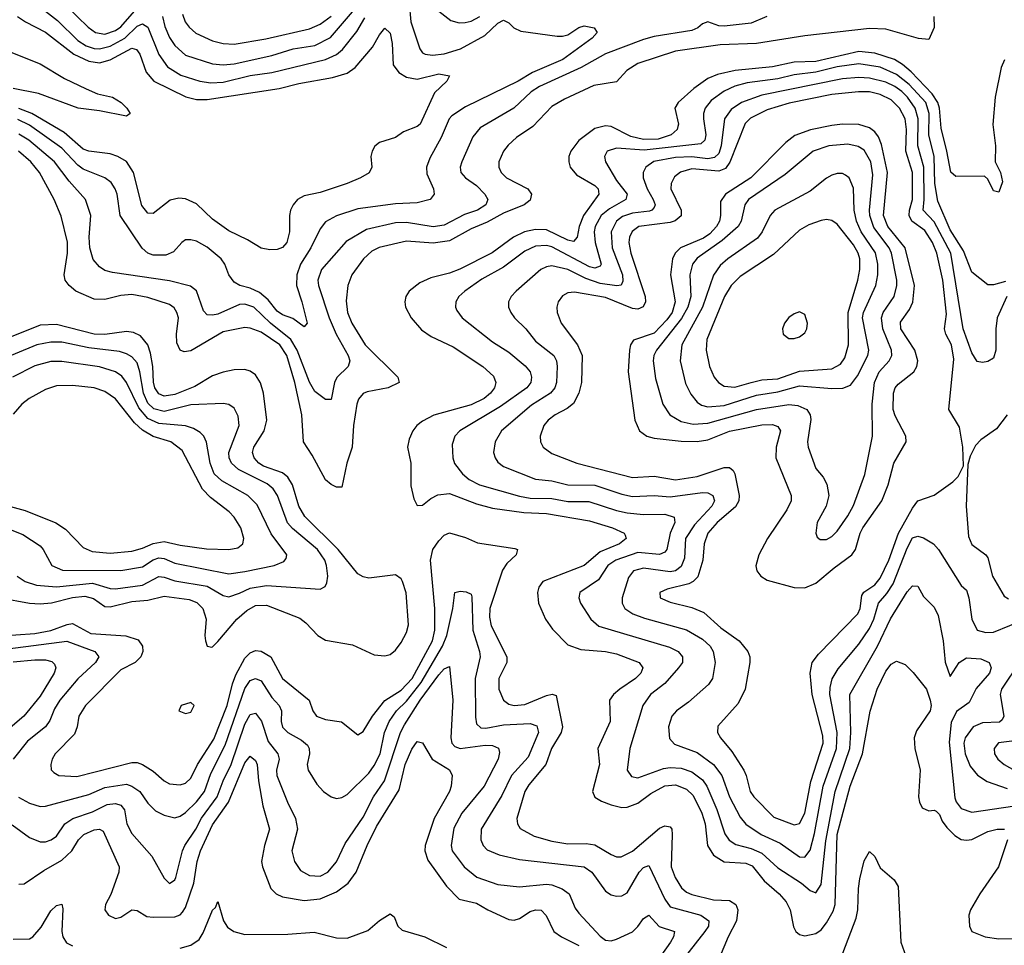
# Model space of a CAD drawing. Header units: inches. Extents: x 1308407 to 1441228, y 959628 to 1036311.
# Tile 160 of 256: x 1321034 to 1324691, y 1014499 to 1017938. Entities that reach past the tile are written whole.
import ezdxf

# ---------------------------------------------------------------- set-up
doc = ezdxf.new("R2010")
doc.units = ezdxf.units.IN
doc.header["$MEASUREMENT"] = 0
doc.layers.add('B3021', color=7, linetype='Continuous')

msp = doc.modelspace()

# ---------------------------------------------------------------- linework, layer by layer
at = {"layer": 'B3021', "color": 5}
for points, elevation in [([(1322474.1, 1018070), (1322486.9, 1017930), (1322519.8, 1017830), (1322530, 1017815.2), (1322539.5, 1017810), (1322566.8, 1017806.8), (1322610, 1017810.9), (1322670.6, 1017830), (1322760.8, 1017879.2), (1322810, 1017925.3), (1322830, 1017936.6), (1322850, 1017926), (1322868.5, 1017908.5), (1322895.1, 1017895.1), (1323030, 1017877.4), (1323050, 1017876.8), (1323070, 1017882.5), (1323110, 1017909.2), (1323130, 1017915.1), (1323167.7, 1017907.7), (1323178.3, 1017890), (1323160.2, 1017870), (1323051.4, 1017790), (1322938.2, 1017741.8), (1322884.8, 1017710), (1322690, 1017614.2), (1322639, 1017581), (1322629.1, 1017570), (1322599.6, 1017500.4), (1322556.5, 1017423.5), (1322544.3, 1017390), (1322545.7, 1017365.7), (1322570.9, 1017310), (1322573.7, 1017290), (1322558.7, 1017270), (1322510, 1017257.2), (1322430, 1017253.8), (1322290, 1017235.4), (1322210, 1017208.9), (1322170, 1017187), (1322150, 1017161.2), (1322114.5, 1017090), (1322076.3, 1017030), (1322063.3, 1016990), (1322061.3, 1016950), (1322081.9, 1016890), (1322101.1, 1016810), (1322090, 1016796.9), (1322048, 1016828), (1322010, 1016842), (1321990, 1016855.7), (1321957, 1016897), (1321924.8, 1016924.8), (1321890, 1016941.1), (1321851.5, 1016950), (1321830, 1016962.8), (1321810.4, 1016990.4), (1321796.2, 1017030), (1321782.5, 1017050), (1321730, 1017092.6), (1321690, 1017114.6), (1321670, 1017120.3), (1321650, 1017119.7), (1321635.8, 1017110), (1321604.8, 1017075.2), (1321576.8, 1017063.2), (1321530, 1017063.4), (1321510, 1017070.4), (1321488.9, 1017088.9), (1321406.4, 1017210), (1321395.5, 1017290), (1321388.6, 1017310), (1321373.2, 1017333.2), (1321350, 1017350.9), (1321270, 1017383.1), (1321250, 1017398.2), (1321190, 1017461), (1321070, 1017545.9), (1321026.9, 1017566.9)], 2740), ([(1321107.2, 1017987.2), (1321174.8, 1017934.8), (1321250, 1017861.1), (1321280.8, 1017840.8), (1321310, 1017831.1), (1321330, 1017829.8), (1321370, 1017839.7), (1321424.5, 1017870), (1321470, 1017914.5), (1321490, 1017922.4), (1321510.3, 1017910.3), (1321550, 1017808.6), (1321582.5, 1017762.5), (1321632, 1017732), (1321703.1, 1017710), (1321743.8, 1017703.8), (1321790, 1017705.8), (1321890, 1017731), (1321970, 1017742.4), (1322170, 1017790.8), (1322210, 1017809.3), (1322232.2, 1017827.8), (1322285.7, 1017894.3), (1322315.3, 1017944.7)], 2740), ([(1321206.9, 1017990), (1321288.1, 1017910), (1321315.9, 1017890), (1321350, 1017884.6), (1321390, 1017897.9), (1321410, 1017912), (1321494.6, 1018010)], 2760), ([(1321025.4, 1017950), (1321055.1, 1017930), (1321130, 1017892.1), (1321234.9, 1017810), (1321290, 1017784.5), (1321330, 1017778.2), (1321370, 1017789.5), (1321450, 1017832), (1321467.7, 1017827.7), (1321479.9, 1017810), (1321503.6, 1017743.6), (1321531.9, 1017710), (1321651.2, 1017651.2), (1321690, 1017641.3), (1321730, 1017641.9), (1321997.1, 1017682.9), (1322070, 1017701.6), (1322196, 1017724), (1322250, 1017740.1), (1322279.7, 1017760.3), (1322343.5, 1017836.5), (1322370, 1017882), (1322390, 1017906.7), (1322410, 1017887.7), (1322416.6, 1017850), (1322420.5, 1017770), (1322441.6, 1017741.6), (1322470, 1017725), (1322510, 1017716.6), (1322590, 1017736.6), (1322630.4, 1017730), (1322620.3, 1017710), (1322573.8, 1017666.2), (1322520.7, 1017550), (1322510, 1017540.7), (1322458.7, 1017521.3), (1322430, 1017500.4), (1322370, 1017482.4), (1322352.3, 1017467.7), (1322342.3, 1017450), (1322338.5, 1017430), (1322341.7, 1017390), (1322331.1, 1017368.9), (1322299.1, 1017350), (1322250.6, 1017330), (1322150, 1017296.5), (1322090, 1017283.4), (1322066, 1017270), (1322049.2, 1017250), (1322039.7, 1017230), (1322035.6, 1017210), (1322035.7, 1017150), (1322026.5, 1017110), (1322010, 1017091.9), (1321990, 1017084.1), (1321962.7, 1017082.7), (1321930, 1017089.1), (1321880, 1017120), (1321810, 1017153.7), (1321750, 1017196.5), (1321690, 1017254.5), (1321650, 1017272.6), (1321624.4, 1017275.6), (1321592.5, 1017267.5), (1321530, 1017218), (1321510, 1017219.8), (1321487.3, 1017247.3), (1321456, 1017370), (1321430, 1017411.3), (1321398.8, 1017430), (1321370, 1017439.9), (1321290, 1017449.6), (1321270, 1017457.4), (1321198.7, 1017518.7), (1321078.5, 1017590), (1321030, 1017607.6)], 2720), ([(1324428.9, 1017950), (1324430.2, 1017909.8), (1324410, 1017865.2), (1324371.4, 1017868.6), (1324250, 1017903), (1324190, 1017905.6), (1323950, 1017877.8), (1323770, 1017850), (1323634.8, 1017845.2), (1323470, 1017821.1), (1323330, 1017775.5), (1323288.8, 1017750), (1323250, 1017706.9), (1323166.6, 1017693.4), (1323056.7, 1017643.3), (1323010, 1017615.7), (1322939, 1017541), (1322879.5, 1017500.5), (1322848.1, 1017471.9), (1322830, 1017449.7), (1322812.9, 1017410), (1322813, 1017390), (1322822.3, 1017370), (1322842, 1017350), (1322921.5, 1017310), (1322935.1, 1017290), (1322930, 1017267.2), (1322907.6, 1017250), (1322830, 1017218.7), (1322770, 1017186.2), (1322710, 1017161.2), (1322630, 1017116.4), (1322570, 1017108), (1322470, 1017114.7), (1322368.3, 1017091.7), (1322342.1, 1017077.9), (1322310.8, 1017050), (1322267.8, 1016990), (1322252.3, 1016950), (1322246.5, 1016893.5), (1322251.8, 1016850), (1322267.2, 1016810), (1322317.2, 1016730), (1322438.5, 1016610), (1322443.1, 1016590), (1322401.7, 1016570), (1322324.1, 1016555.9), (1322310, 1016549.1), (1322292.1, 1016527.9), (1322285.4, 1016510), (1322273.9, 1016430), (1322268.8, 1016350), (1322249, 1016290), (1322230, 1016200.9), (1322210, 1016201.3), (1322190, 1016211), (1322170, 1016228.7), (1322120.3, 1016320.3), (1322088, 1016370), (1322081.5, 1016470), (1322055.2, 1016590), (1322026, 1016690), (1322000.3, 1016730), (1321930, 1016777), (1321890, 1016792), (1321870, 1016793.9), (1321790, 1016778), (1321670, 1016707.1), (1321644.3, 1016704.3), (1321629.6, 1016709.6), (1321617.6, 1016737.6), (1321616.2, 1016770), (1321623, 1016830), (1321618, 1016850), (1321607, 1016867), (1321590, 1016879.9), (1321510, 1016906.1), (1321450, 1016916.5), (1321410, 1016913.9), (1321350, 1016899), (1321310, 1016899.9), (1321242, 1016930), (1321217, 1016950), (1321203.2, 1016970), (1321199.2, 1016990), (1321210.9, 1017070), (1321211.2, 1017111.2), (1321188, 1017208), (1321161.6, 1017270), (1321107.8, 1017370), (1321074.7, 1017410), (1321029.3, 1017450)], 2780), ([(1323808, 1017950), (1323750, 1017925.9), (1323650, 1017914), (1323630, 1017915), (1323590, 1017929.9), (1323570, 1017922.9), (1323552.6, 1017907.4), (1323530, 1017897.7), (1323390, 1017875.4), (1323350, 1017864.7), (1323210, 1017811), (1323119.3, 1017760.7), (1322964.8, 1017690), (1322933.9, 1017670), (1322869.3, 1017610), (1322743.7, 1017536.3), (1322717.3, 1017502.7), (1322676.3, 1017410), (1322670.1, 1017390), (1322672.6, 1017370), (1322689.2, 1017350), (1322730, 1017322), (1322761.6, 1017290), (1322772.4, 1017270), (1322765, 1017250), (1322733.7, 1017230), (1322685.6, 1017214.4), (1322610, 1017174.2), (1322570, 1017169), (1322470, 1017184.5), (1322430, 1017183.1), (1322321.5, 1017158.5), (1322246.1, 1017113.9), (1322154.2, 1017010), (1322141.6, 1016970), (1322143.8, 1016950), (1322182.9, 1016830), (1322209.2, 1016769.2), (1322254.2, 1016690), (1322260.5, 1016670), (1322254, 1016650), (1322211.3, 1016608.7), (1322203.2, 1016590), (1322190, 1016526.6), (1322170, 1016526.3), (1322130, 1016557.1), (1322110, 1016591.7), (1322064.1, 1016710), (1322040.8, 1016750), (1321965.3, 1016810), (1321903.2, 1016870), (1321870, 1016881.2), (1321850, 1016879.9), (1321770, 1016843.8), (1321750, 1016839.6), (1321730, 1016841.6), (1321716.1, 1016856.1), (1321690.4, 1016930.4), (1321668.2, 1016948.2), (1321590, 1016967.8), (1321378.6, 1016998.6), (1321350, 1017006.8), (1321330, 1017019.3), (1321307.2, 1017047.2), (1321294.3, 1017090), (1321291.5, 1017130), (1321298, 1017210), (1321277.8, 1017270), (1321217.7, 1017337.7), (1321162.8, 1017410), (1321067.7, 1017490), (1321030, 1017513.4)], 2760), ([(1321564.7, 1017950), (1321572.5, 1017912.5), (1321590, 1017872.4), (1321610, 1017842.2), (1321650, 1017807), (1321750, 1017774.6), (1321790, 1017770.4), (1321830, 1017774.5), (1321970, 1017805.5), (1322050, 1017829.4), (1322130, 1017842.8), (1322187.7, 1017872.3), (1322270, 1017967.5)], 2760), ([(1321639, 1017959), (1321648.6, 1017930), (1321663.5, 1017910), (1321688.3, 1017888.3), (1321750, 1017859.9), (1321790, 1017849.7), (1321830, 1017846.8), (1321947.5, 1017867.5), (1322110, 1017904.3), (1322150, 1017921.5), (1322190, 1017951.6)], 2780), ([(1322590, 1017969.3), (1322634.8, 1017934.8), (1322666.4, 1017926.4), (1322688.2, 1017928.2), (1322710, 1017932.2), (1322742.1, 1017950)], 2760), ([(1320970, 1017830.4), (1321110, 1017774.6), (1321199.7, 1017719.7), (1321280.8, 1017680.8), (1321322.9, 1017662.9), (1321378.9, 1017650), (1321411.1, 1017630), (1321431.8, 1017610), (1321443.7, 1017590), (1321430, 1017579.7), (1321330, 1017599.9), (1321250.7, 1017609.3), (1321103.5, 1017663.5), (1321010, 1017681.9)], 2680), ([(1324691.5, 1017788.5), (1324679, 1017761), (1324656.9, 1017650), (1324648.2, 1017548.2), (1324657.7, 1017470), (1324656.9, 1017410), (1324676, 1017370), (1324684.1, 1017335.9), (1324670, 1017297), (1324650, 1017302.7), (1324630, 1017345.1), (1324617.3, 1017357.3), (1324510, 1017355.8), (1324491.4, 1017371.4), (1324477.7, 1017450), (1324455.5, 1017535.5), (1324449.6, 1017610), (1324443.9, 1017630), (1324422.9, 1017662.9), (1324344.2, 1017744.2), (1324312.3, 1017772.3), (1324282.9, 1017790), (1324210, 1017814.4), (1324150, 1017819.9), (1323990, 1017783.3), (1323910, 1017780.8), (1323830, 1017762.5), (1323691.5, 1017750), (1323625.3, 1017734.7), (1323590, 1017719.5), (1323537.8, 1017682.2), (1323479.1, 1017630), (1323467.5, 1017610), (1323480.1, 1017550), (1323478.4, 1017541.6), (1323475.7, 1017530), (1323453.1, 1017510), (1323405.6, 1017494.4), (1323350, 1017492.5), (1323304.1, 1017504.1), (1323230, 1017540.9), (1323210, 1017544.3), (1323170, 1017533.7), (1323110, 1017488.8), (1323080.6, 1017450), (1323073.8, 1017430), (1323072.9, 1017410), (1323078.7, 1017390), (1323102.3, 1017362.3), (1323170, 1017321.9), (1323182.2, 1017310), (1323185.2, 1017290), (1323127.9, 1017210), (1323112.1, 1017170), (1323104.2, 1017130), (1323090, 1017113.6), (1323070, 1017118.4), (1322990, 1017157), (1322950, 1017158.6), (1322908.6, 1017150), (1322867.3, 1017130), (1322788.1, 1017071.9), (1322668.3, 1017011.7), (1322630, 1016995.9), (1322561.3, 1016978.7), (1322520.1, 1016959.9), (1322480.6, 1016930), (1322467.8, 1016910), (1322464.2, 1016890), (1322467.2, 1016870), (1322487.8, 1016830), (1322526, 1016786), (1322561.4, 1016761.4), (1322643.1, 1016723.1), (1322754, 1016650), (1322793.9, 1016613.9), (1322802.6, 1016590), (1322797, 1016570), (1322782.5, 1016550), (1322758.6, 1016530), (1322710, 1016506.4), (1322571.8, 1016468.2), (1322530, 1016446.5), (1322509.3, 1016430), (1322493.9, 1016410), (1322480, 1016380), (1322474.4, 1016350), (1322486.8, 1016290), (1322486.1, 1016206.1), (1322498.2, 1016158.2), (1322510, 1016133.4), (1322530, 1016133.7), (1322560.6, 1016159.4), (1322587.1, 1016172.9), (1322630, 1016177.4), (1322730, 1016139.4), (1322790, 1016122.7), (1322906.6, 1016106.6), (1322990, 1016103.2), (1323150, 1016076.3), (1323235.2, 1016050), (1323279.1, 1016030), (1323282.2, 1016022.2), (1323285.6, 1016010), (1323261.4, 1015990), (1323190, 1015961.2), (1323130.5, 1015909.5), (1322977.1, 1015850), (1322961.3, 1015830), (1322956.6, 1015810), (1322960.7, 1015770), (1322986.9, 1015710), (1323012.9, 1015672.9), (1323070, 1015615.5), (1323117.9, 1015597.9), (1323210, 1015590.1), (1323250, 1015581.2), (1323334.9, 1015550), (1323348.5, 1015530), (1323340.1, 1015510), (1323321.1, 1015490), (1323262.6, 1015450), (1323239.2, 1015430), (1323224.1, 1015410), (1323226.4, 1015330), (1323181.2, 1015230), (1323187.3, 1015170), (1323160.9, 1015070), (1323169.6, 1015049.6), (1323194.2, 1015034.2), (1323230, 1015020.8), (1323270, 1015011), (1323290, 1015011.5), (1323330, 1015027.1), (1323377.9, 1015062.1), (1323430, 1015090.7), (1323470, 1015094.8), (1323510, 1015078.5), (1323535.1, 1015055.1), (1323567.3, 1014990), (1323579.5, 1014950), (1323587.9, 1014870), (1323610, 1014833.8), (1323650, 1014809.3), (1323730, 1014804), (1323753.6, 1014793.6), (1323798.7, 1014738.7), (1323853.9, 1014690), (1323880.3, 1014660.3), (1323894.9, 1014630), (1323907.5, 1014567.5), (1323916.2, 1014550), (1323930, 1014539), (1323950, 1014534.2), (1323990, 1014542.3), (1324010, 1014556.1), (1324030, 1014582), (1324054.8, 1014625.2), (1324062.5, 1014650), (1324070.2, 1014910), (1324117.9, 1015090), (1324163.8, 1015210), (1324191.8, 1015368.2), (1324218.2, 1015450), (1324250, 1015517.2), (1324270, 1015543.6), (1324290, 1015554.9), (1324322.7, 1015542.7), (1324352.3, 1015512.3), (1324402.2, 1015450), (1324415.8, 1015410), (1324418.7, 1015390), (1324415.2, 1015370), (1324363.9, 1015296.1), (1324355.8, 1015270), (1324358.5, 1015230), (1324378, 1015150), (1324372, 1015050), (1324375.4, 1015030), (1324386, 1015010), (1324410, 1014998.4), (1324430, 1015000.7), (1324437.2, 1014997.2), (1324450, 1014985.3), (1324459.4, 1014959.4), (1324476.6, 1014936.6), (1324506.4, 1014906.4), (1324530, 1014892.1), (1324550, 1014888.8), (1324570, 1014891.9), (1324630, 1014921.1), (1324663.7, 1014930), (1324690.8, 1014930.7)], 2820), ([(1324694.5, 1016965.5), (1324650, 1016953), (1324630, 1016952.7), (1324570, 1017000.5), (1324539.6, 1017079.6), (1324490, 1017157.7), (1324443.4, 1017263.4), (1324432.3, 1017330), (1324430.2, 1017430), (1324410.2, 1017510), (1324411.8, 1017590), (1324398.8, 1017630), (1324337.2, 1017697.2), (1324290, 1017734), (1324230, 1017761.2), (1324150, 1017774.6), (1324070, 1017762.7), (1323990, 1017743.7), (1323910, 1017733.2), (1323850, 1017718.2), (1323735.9, 1017704.1), (1323690, 1017691.3), (1323650, 1017672.6), (1323602.3, 1017637.7), (1323579.4, 1017610), (1323573, 1017590), (1323572.8, 1017570), (1323581.8, 1017510), (1323578.7, 1017490), (1323562.9, 1017477.1), (1323353.6, 1017453.6), (1323250, 1017460.7), (1323216, 1017450), (1323205.6, 1017430), (1323209.3, 1017410), (1323250, 1017340.1), (1323289.5, 1017290), (1323285.3, 1017270), (1323224.5, 1017235.5), (1323193.9, 1017210), (1323171, 1017170), (1323167.8, 1017150), (1323170.6, 1017110), (1323192.8, 1017030), (1323190, 1017022.7), (1323170, 1017014.4), (1323150, 1017019.8), (1323010, 1017094), (1322990, 1017099.5), (1322950, 1017096.1), (1322910, 1017078.5), (1322830, 1017018), (1322750, 1016974.5), (1322687.2, 1016930), (1322665.2, 1016910), (1322654, 1016890), (1322652.9, 1016870), (1322657.6, 1016857.6), (1322677.2, 1016830), (1322790, 1016740.8), (1322850, 1016702.6), (1322911.4, 1016651.4), (1322929.5, 1016630), (1322935, 1016610), (1322932.2, 1016590), (1322916.8, 1016570), (1322819.5, 1016500.5), (1322668.1, 1016410), (1322649.3, 1016390), (1322640.5, 1016359.5), (1322642.7, 1016310), (1322648.5, 1016288.5), (1322678, 1016250), (1322702.9, 1016230), (1322742, 1016210), (1322890, 1016167.2), (1322930, 1016160.5), (1323010, 1016158.7), (1323070, 1016147.2), (1323147.3, 1016147.3), (1323250, 1016113.9), (1323290, 1016105.4), (1323350, 1016098.9), (1323430, 1016100.5), (1323464.7, 1016090), (1323466.4, 1016070), (1323449.4, 1016030.6), (1323436.6, 1015970), (1323430, 1015959.1), (1323410, 1015950.8), (1323330, 1015958), (1323247.2, 1015930), (1323218.7, 1015910), (1323182.9, 1015857.1), (1323114.2, 1015810), (1323110.2, 1015790), (1323116.5, 1015770), (1323154.8, 1015710), (1323184.3, 1015684.3), (1323446.9, 1015606.9), (1323478.9, 1015590), (1323495.3, 1015570), (1323495.5, 1015550), (1323480.2, 1015530), (1323430, 1015471.9), (1323376.6, 1015430), (1323347.5, 1015390), (1323299.5, 1015230), (1323290.1, 1015150), (1323305.7, 1015125.7), (1323330, 1015120.4), (1323424.8, 1015155.2), (1323450, 1015159.9), (1323490, 1015157.4), (1323530, 1015143.8), (1323570, 1015112.9), (1323585.4, 1015090), (1323623.3, 1015003.3), (1323652.5, 1014912.5), (1323668.7, 1014888.7), (1323693.4, 1014873.4), (1323750, 1014858.8), (1323790, 1014840.8), (1323850, 1014786.8), (1323937.6, 1014730), (1323970, 1014701.8), (1323990, 1014693.4), (1324010, 1014724.9), (1324027.3, 1014887.3), (1324062.5, 1015070), (1324116.7, 1015230), (1324120.6, 1015290), (1324116.3, 1015430), (1324219.3, 1015610), (1324268.1, 1015711.9), (1324330, 1015811.8), (1324350, 1015834.2), (1324370, 1015833.4), (1324390, 1015795.3), (1324430, 1015754.9), (1324444.7, 1015724.7), (1324463.3, 1015630), (1324470.6, 1015550.6), (1324490, 1015497.6), (1324522.7, 1015550), (1324550, 1015566.7), (1324602.9, 1015562.9), (1324634.6, 1015550), (1324642.2, 1015530), (1324635.3, 1015510), (1324586.5, 1015453.5), (1324559.5, 1015400.5), (1324512.7, 1015367.3), (1324493.6, 1015326.4), (1324486.2, 1015253.8), (1324507.2, 1015047.2), (1324511.9, 1015031.9), (1324530, 1015006.7), (1324570, 1014992.9), (1324730, 1015016.7)], 2840), ([(1324699.4, 1016910), (1324663.8, 1016830), (1324658.6, 1016790), (1324658.6, 1016710), (1324650, 1016680.7), (1324630, 1016667.6), (1324610, 1016664.2), (1324590, 1016667.8), (1324570, 1016700.5), (1324538.3, 1016790), (1324492.1, 1017070), (1324430, 1017187.1), (1324389.4, 1017230), (1324393.1, 1017270), (1324392, 1017390), (1324369.7, 1017470), (1324370.4, 1017570), (1324358.9, 1017610), (1324330.7, 1017650), (1324310, 1017671), (1324283.5, 1017690), (1324250, 1017705.6), (1324190, 1017721.3), (1324150, 1017723.2), (1324090, 1017718.3), (1323790, 1017657.3), (1323715, 1017630), (1323675.8, 1017604.2), (1323651.3, 1017570), (1323639.3, 1017470), (1323630, 1017441.1), (1323614.5, 1017425.5), (1323590, 1017421.6), (1323530, 1017428.8), (1323470, 1017426.7), (1323388.9, 1017411.1), (1323358.8, 1017390), (1323349.1, 1017370), (1323349.6, 1017350), (1323364.1, 1017310), (1323386.6, 1017270), (1323393.9, 1017250), (1323390, 1017240.4), (1323381.8, 1017230), (1323372.7, 1017227.3), (1323310, 1017219.5), (1323272.8, 1017207.2), (1323250.5, 1017189.5), (1323230.4, 1017150), (1323234.3, 1017090), (1323272.4, 1016990), (1323273.7, 1016966.3), (1323268.1, 1016951.9), (1323251.2, 1016948.8), (1323190, 1016957.3), (1323136.2, 1016976.2), (1323070, 1017009.3), (1323010, 1017023), (1322990, 1017019.9), (1322969.3, 1017010), (1322877.5, 1016930), (1322859.2, 1016910), (1322849.2, 1016890), (1322849.2, 1016870), (1322857.5, 1016850), (1322872, 1016830), (1322913.9, 1016790), (1322950, 1016743), (1323017, 1016690), (1323026.9, 1016670), (1323030.1, 1016650), (1323027.8, 1016590), (1323020.8, 1016570), (1323005, 1016550), (1322934.8, 1016505.2), (1322823, 1016410), (1322799.3, 1016370), (1322793.5, 1016330), (1322799.3, 1016310), (1322810, 1016294), (1322830, 1016278.4), (1322950, 1016231), (1323010, 1016224.3), (1323070, 1016209.4), (1323170, 1016208.2), (1323270, 1016174.7), (1323310, 1016166.3), (1323390, 1016170.1), (1323450, 1016165.1), (1323570, 1016181.8), (1323590, 1016179.5), (1323608, 1016170), (1323614.4, 1016150), (1323604.5, 1016130), (1323539.4, 1016060.6), (1323506.8, 1016010), (1323502.6, 1015937.4), (1323490, 1015906.6), (1323470, 1015890.3), (1323450, 1015886), (1323350, 1015899.5), (1323313.6, 1015890), (1323294.3, 1015865.7), (1323270.8, 1015790), (1323270.9, 1015770), (1323281.8, 1015750), (1323310.8, 1015730.8), (1323354.5, 1015714.5), (1323510, 1015671), (1323570, 1015636.6), (1323597.9, 1015610), (1323609.6, 1015590), (1323616.6, 1015550), (1323606.8, 1015490), (1323591.7, 1015468.2), (1323517.5, 1015402.5), (1323472.9, 1015370), (1323456.1, 1015350), (1323442.8, 1015310), (1323447.2, 1015267.2), (1323465.8, 1015245.8), (1323550, 1015214.9), (1323610.9, 1015170.9), (1323641.1, 1015130), (1323670.4, 1015050), (1323710, 1014975), (1323730, 1014948.4), (1323787.4, 1014910), (1323858.1, 1014878.1), (1323930, 1014827.9), (1323950, 1014826.4), (1323970, 1014852.4), (1323986.1, 1014913.9), (1324017.5, 1015090), (1324067.3, 1015230), (1324069.2, 1015289.2), (1324042.9, 1015430), (1324043.3, 1015456.7), (1324050.9, 1015489.1), (1324074, 1015526), (1324150, 1015617.4), (1324190, 1015675.8), (1324206.5, 1015710), (1324223, 1015770), (1324254.4, 1015805.6), (1324277.7, 1015842.3), (1324330, 1015974.2), (1324350, 1016012.7), (1324370, 1016018.9), (1324390, 1016012.3), (1324428.1, 1015990), (1324445.8, 1015970), (1324530, 1015835.8), (1324550, 1015818), (1324558.4, 1015790), (1324570.3, 1015710), (1324589.5, 1015669.5), (1324621.4, 1015661.4), (1324650, 1015661.9), (1324772.2, 1015712.2)], 2860), ([(1320962.6, 1015790), (1321069.8, 1015769.8), (1321110, 1015767.4), (1321151.5, 1015771.5), (1321230, 1015791.3), (1321276.1, 1015796.1), (1321307.6, 1015787.6), (1321350, 1015758.2), (1321370, 1015756.3), (1321450, 1015776), (1321510, 1015780.7), (1321570, 1015796.3), (1321663.2, 1015783.2), (1321692.1, 1015772.1), (1321713.9, 1015750), (1321726.7, 1015710), (1321721.1, 1015650), (1321723.6, 1015630), (1321730, 1015610.7), (1321747, 1015607), (1321750, 1015607.2), (1321770, 1015627.1), (1321840.4, 1015710), (1321877.5, 1015742.5), (1321910, 1015761.9), (1321950, 1015762.9), (1322073.7, 1015713.7), (1322096.8, 1015696.8), (1322141.6, 1015650), (1322170, 1015633), (1322270, 1015615.1), (1322350, 1015578.5), (1322390, 1015574), (1322410, 1015579), (1322430, 1015594.8), (1322450, 1015624.2), (1322470, 1015661), (1322478, 1015690), (1322469, 1015809), (1322455.9, 1015850), (1322450, 1015861), (1322430, 1015875.3), (1322330, 1015862.8), (1322310, 1015867.4), (1322290, 1015878.9), (1322216.6, 1015970), (1322092.2, 1016092.2), (1322070.8, 1016130), (1322047.5, 1016210), (1322030, 1016238.2), (1322010, 1016254.4), (1321939.1, 1016279.1), (1321921.8, 1016290), (1321904, 1016310), (1321898.4, 1016330), (1321903.2, 1016350), (1321942.1, 1016410), (1321951.8, 1016450), (1321939.5, 1016550), (1321928.4, 1016588.4), (1321910, 1016618.4), (1321890, 1016632.5), (1321870, 1016637.9), (1321830, 1016637), (1321790, 1016629), (1321750, 1016614.6), (1321684.3, 1016575.7), (1321610, 1016545.8), (1321570, 1016538.7), (1321550, 1016547.8), (1321535.9, 1016570), (1321530.7, 1016590.7), (1321528.8, 1016650), (1321519, 1016699), (1321509.1, 1016730), (1321483, 1016763), (1321455.9, 1016775.9), (1321430, 1016779.2), (1321350, 1016767.8), (1321310, 1016769.4), (1321170, 1016805.6), (1321110, 1016802.8), (1320914.7, 1016725.3)], 2820), ([(1321024.3, 1015870), (1321053.8, 1015850), (1321096.3, 1015836.3), (1321170.4, 1015830.4), (1321304.4, 1015844.4), (1321370, 1015824.5), (1321390, 1015822.8), (1321490, 1015837.5), (1321550, 1015868.9), (1321570, 1015866.9), (1321610, 1015853.3), (1321730, 1015833), (1321790, 1015798.4), (1321810, 1015793.8), (1321850, 1015806.8), (1321890, 1015825.9), (1321950, 1015836.1), (1322150, 1015822.4), (1322168, 1015832), (1322174.7, 1015845.3), (1322178.3, 1015870), (1322173.7, 1015910), (1322166.6, 1015930), (1322139.5, 1015970), (1322047, 1016047), (1322028.4, 1016068.4), (1321991.1, 1016170), (1321974.8, 1016194.8), (1321952.9, 1016212.9), (1321847, 1016267), (1321820.1, 1016290), (1321811.2, 1016310), (1321811.1, 1016330), (1321848.6, 1016430), (1321845.5, 1016465.5), (1321830, 1016494.5), (1321810, 1016507.9), (1321790, 1016512), (1321670, 1016507.3), (1321570, 1016481.9), (1321532.3, 1016492.3), (1321510, 1016513.8), (1321493.6, 1016550), (1321480.2, 1016630), (1321470, 1016662.9), (1321450, 1016685.8), (1321430, 1016696.9), (1321404.6, 1016704.6), (1321290, 1016719.4), (1321190, 1016740.1), (1321150, 1016740.4), (1321096.9, 1016730), (1320950, 1016669.2)], 2840), ([(1320887.7, 1016087.7), (1321045.7, 1016025.7), (1321110, 1015982.7), (1321121.3, 1015970), (1321153.7, 1015910), (1321192.4, 1015892.4), (1321410, 1015891.4), (1321490, 1015904.6), (1321530, 1015931.3), (1321550, 1015939), (1321570, 1015936.6), (1321610, 1015918.7), (1321810, 1015878.9), (1321870, 1015887.1), (1321978.9, 1015910), (1322014.6, 1015925.4), (1322023.9, 1015936), (1322026, 1015950), (1321967.4, 1016027.4), (1321915.5, 1016135.5), (1321881.6, 1016170), (1321784.3, 1016224.3), (1321756.3, 1016250), (1321741.1, 1016290), (1321727.9, 1016367.9), (1321717.2, 1016390), (1321703.8, 1016403.8), (1321678.8, 1016418.8), (1321649.3, 1016429.3), (1321550, 1016437.6), (1321510, 1016456.3), (1321476, 1016496), (1321430, 1016590.6), (1321413.7, 1016613.7), (1321389.9, 1016629.9), (1321330, 1016648.4), (1321190, 1016668.6), (1321150, 1016668.5), (1321090, 1016651.4), (1321007.5, 1016610)], 2860), ([(1320830, 1016174.7), (1321054.2, 1016114.2), (1321168.4, 1016068.4), (1321204.5, 1016044.5), (1321270, 1015977.1), (1321302.5, 1015962.5), (1321370, 1015956.4), (1321450, 1015963.1), (1321490, 1015974.1), (1321530, 1015992.2), (1321570, 1015999.3), (1321630, 1015985.6), (1321727.9, 1015972.1), (1321810, 1015969), (1321844.3, 1015975.7), (1321862, 1015990), (1321866.5, 1016010), (1321855.5, 1016050), (1321830.5, 1016090), (1321811.3, 1016110), (1321742.4, 1016162.4), (1321713.3, 1016193.3), (1321637.1, 1016337.1), (1321594.8, 1016370), (1321530, 1016389.9), (1321490, 1016413), (1321460.4, 1016440.4), (1321390, 1016529.9), (1321350, 1016557.1), (1321310, 1016569.9), (1321230, 1016578.9), (1321170, 1016577.2), (1321130, 1016563.9), (1321069, 1016531), (1321041.8, 1016510), (1321010, 1016472.9)], 2880), ([(1324700.7, 1016470), (1324661.6, 1016418.4), (1324603.3, 1016376.7), (1324584, 1016356), (1324563.4, 1016316.6), (1324555, 1016285), (1324548.3, 1016130), (1324557.3, 1016017.3), (1324570, 1015987.6), (1324621.4, 1015950), (1324630, 1015938.6), (1324646.8, 1015870), (1324690, 1015796.5), (1324706.2, 1015786.2)], 2880), ([(1320947.8, 1015647.8), (1321090, 1015657.4), (1321150, 1015668), (1321210, 1015691.1), (1321230, 1015694.1), (1321297.5, 1015657.5), (1321428.2, 1015648.2), (1321474.1, 1015634.1), (1321490.1, 1015610), (1321490.8, 1015590), (1321484.1, 1015570), (1321462.7, 1015550), (1321410, 1015522.6), (1321278.4, 1015390), (1321253.8, 1015350), (1321247.8, 1015310), (1321237.4, 1015282.6), (1321165.8, 1015210), (1321154.5, 1015190), (1321149.3, 1015170), (1321151.2, 1015151.2), (1321160.3, 1015140.3), (1321179.1, 1015130), (1321246.5, 1015126.5), (1321450, 1015177.4), (1321470, 1015178.2), (1321490, 1015170.7), (1321530, 1015145.1), (1321570, 1015110.1), (1321590, 1015098.6), (1321630, 1015094.7), (1321650, 1015100.7), (1321670, 1015119.3), (1321694.2, 1015170), (1321755.1, 1015264.9), (1321804.4, 1015390), (1321823.9, 1015470), (1321836.8, 1015503.2), (1321870, 1015566), (1321890, 1015585.3), (1321910, 1015593.8), (1321930, 1015591.9), (1321966.9, 1015570), (1322010, 1015489.5), (1322108.6, 1015410), (1322121.9, 1015370), (1322135.8, 1015350), (1322170, 1015337.3), (1322228.5, 1015328.5), (1322290, 1015281.1), (1322310, 1015292.7), (1322344.3, 1015350), (1322390, 1015407.9), (1322450, 1015447.2), (1322491.8, 1015490), (1322567.5, 1015630), (1322575, 1015670), (1322575.9, 1015750), (1322559.8, 1015930), (1322568.2, 1015970), (1322590, 1016002.2), (1322610, 1016022.3), (1322630, 1016031.7), (1322690, 1016013.8), (1322733.8, 1015993.8), (1322873.1, 1015973.1), (1322882, 1015970), (1322877.4, 1015950), (1322842.7, 1015917.3), (1322827.2, 1015892.8), (1322779.3, 1015750), (1322778.3, 1015718.3), (1322785.4, 1015685.4), (1322843.1, 1015570), (1322843.4, 1015550), (1322813, 1015490), (1322812.8, 1015450), (1322830.2, 1015410), (1322850, 1015395.1), (1322870, 1015389.7), (1322910, 1015393.2), (1322990, 1015427.5), (1323011.7, 1015431.7), (1323026.3, 1015426.3), (1323049.7, 1015310), (1323044.6, 1015290), (1323008.7, 1015230), (1322988, 1015170), (1322924.6, 1015095.4), (1322910.1, 1015070), (1322880.5, 1014970), (1322882, 1014950), (1322892.3, 1014932.3), (1322944.7, 1014904.7), (1323010, 1014885.4), (1323070, 1014875.3), (1323137.4, 1014877.4), (1323170, 1014872.4), (1323230, 1014836.4), (1323250, 1014827.6), (1323267.7, 1014827.7), (1323310, 1014848.6), (1323410, 1014934), (1323430, 1014943.1), (1323450, 1014939), (1323455.7, 1014930), (1323457.6, 1014910), (1323453.9, 1014790), (1323467.9, 1014750), (1323491.9, 1014711.9), (1323510, 1014696.1), (1323530, 1014686.8), (1323610, 1014667.9), (1323670, 1014665.6), (1323693.4, 1014650), (1323700.7, 1014630), (1323696, 1014590), (1323665, 1014530), (1323623, 1014430)], 2780), ([(1321029, 1015049), (1321070, 1015026.9), (1321110, 1015014.8), (1321130, 1015015.7), (1321290, 1015059.5), (1321350, 1015084.4), (1321430, 1015097), (1321450.4, 1015090.4), (1321479.8, 1015070), (1321510, 1015026.8), (1321538.4, 1014998.4), (1321570, 1014981.6), (1321610, 1014972.9), (1321630, 1014978.1), (1321650, 1014992.5), (1321690, 1015031.8), (1321720.4, 1015070), (1321743.3, 1015136.7), (1321797.2, 1015242.8), (1321870, 1015453.4), (1321890, 1015483.1), (1321910, 1015490.6), (1321930, 1015481.3), (1321970, 1015419.3), (1321996.9, 1015390), (1322006.2, 1015370), (1322005.2, 1015330), (1322010, 1015309.5), (1322030, 1015289.1), (1322080.9, 1015260.9), (1322102.3, 1015242.3), (1322109.4, 1015230), (1322110.1, 1015210.1), (1322102, 1015170), (1322104.6, 1015150), (1322137.2, 1015097.2), (1322162.7, 1015070), (1322190, 1015050.2), (1322210, 1015044.5), (1322230, 1015047.5), (1322250, 1015058.4), (1322330, 1015138.7), (1322350, 1015166.5), (1322372.2, 1015210), (1322388.7, 1015290), (1322406.5, 1015330), (1322433.4, 1015370), (1322470, 1015406.2), (1322524.8, 1015475.2), (1322604.6, 1015610), (1322619.6, 1015650), (1322642.5, 1015750), (1322649.9, 1015810.1), (1322670, 1015814.3), (1322691.5, 1015811.5), (1322710, 1015803), (1322713.5, 1015793.5), (1322716.9, 1015670), (1322741.9, 1015590), (1322743.7, 1015570), (1322725.7, 1015490), (1322726, 1015346), (1322730, 1015321.1), (1322746.2, 1015306.2), (1322765.3, 1015305.3), (1322830, 1015317.6), (1322930, 1015322.3), (1322953.8, 1015313.8), (1322960.7, 1015290), (1322922.1, 1015197.9), (1322859.9, 1015130), (1322824.3, 1015055.7), (1322747.8, 1014930), (1322745.9, 1014890), (1322755, 1014870), (1322770, 1014852.9), (1322814.7, 1014834.7), (1322890, 1014817.6), (1323130, 1014789.6), (1323158.5, 1014770), (1323210, 1014699.3), (1323230, 1014686.7), (1323250, 1014681), (1323270, 1014682.7), (1323290, 1014693.7), (1323334.3, 1014770), (1323350, 1014788.2), (1323370, 1014795.2), (1323430.1, 1014670), (1323450, 1014641.5), (1323563.1, 1014610), (1323593.6, 1014590), (1323591.7, 1014570), (1323578.6, 1014550), (1323484.3, 1014430)], 2760), ([(1320990, 1015599.8), (1321208.4, 1015628.4), (1321313.4, 1015590), (1321327.1, 1015570), (1321315.7, 1015550), (1321250, 1015489.3), (1321183.4, 1015410), (1321163.2, 1015376.8), (1321146.2, 1015333.8), (1321129.7, 1015310.3), (1321063.2, 1015256.8), (1321009.5, 1015190)], 2760), ([(1321010, 1015552.4), (1321090, 1015559.6), (1321130, 1015559.3), (1321153.2, 1015553.2), (1321163, 1015543), (1321167.4, 1015530), (1321161.5, 1015510), (1321110, 1015424.1), (1321049.6, 1015350.4), (1320930.7, 1015250)], 2740), ([(1321005.7, 1014945.7), (1321070, 1014899.4), (1321110, 1014883.2), (1321130, 1014883.5), (1321150.8, 1014890), (1321170, 1014904.2), (1321201.3, 1014950), (1321231.6, 1014970), (1321304.8, 1014995.2), (1321358.3, 1015021.7), (1321390, 1015025.7), (1321410, 1015018.9), (1321422.5, 1015002.5), (1321432.3, 1014950), (1321450, 1014914.2), (1321524.5, 1014830), (1321570, 1014748.4), (1321590, 1014728.8), (1321610, 1014741.3), (1321613.6, 1014750), (1321638, 1014850), (1321647.5, 1014870), (1321688.3, 1014930), (1321709.1, 1014970.9), (1321767.8, 1015050), (1321789.4, 1015110), (1321819, 1015170), (1321870, 1015319.8), (1321890, 1015356.1), (1321910, 1015360.9), (1321931.8, 1015331.8), (1321956.2, 1015256.2), (1321992.3, 1015210), (1321996.9, 1015190), (1321987.8, 1015150), (1321988.4, 1015130), (1322027.9, 1015030), (1322058.6, 1014970), (1322065.4, 1014930), (1322044.4, 1014850), (1322054.5, 1014810), (1322076.7, 1014776.7), (1322110, 1014757.7), (1322150, 1014756), (1322178.3, 1014770), (1322210, 1014808.3), (1322243, 1014877), (1322310, 1014975.3), (1322348.4, 1015050), (1322388.9, 1015110), (1322448.2, 1015290), (1322462.4, 1015317.6), (1322521.7, 1015410), (1322590, 1015503.5), (1322610, 1015525.8), (1322630, 1015534.9), (1322642.5, 1015410), (1322635.6, 1015270), (1322639.3, 1015250), (1322650, 1015237.4), (1322670, 1015230.5), (1322762.1, 1015242.1), (1322790, 1015241.5), (1322811.7, 1015231.7), (1322815.4, 1015215.4), (1322810.8, 1015190), (1322758.2, 1015090), (1322676, 1014990), (1322645.8, 1014934.2), (1322636.8, 1014870), (1322640.1, 1014850), (1322685, 1014790), (1322731.8, 1014751.8), (1322810, 1014724.7), (1322890, 1014715.4), (1322990, 1014726.3), (1323010, 1014723.3), (1323048.4, 1014708.4), (1323074, 1014690), (1323096.8, 1014636.8), (1323110, 1014617.8), (1323190, 1014533.1), (1323210, 1014518.1), (1323230, 1014515.7), (1323250, 1014521.6), (1323310, 1014548.7), (1323330, 1014568.4), (1323350, 1014598), (1323370, 1014610.2), (1323409.1, 1014569.1), (1323465.5, 1014550), (1323462.5, 1014530), (1323451, 1014510), (1323394.2, 1014430)], 2740), ([(1324748, 1015552), (1324679.9, 1015450), (1324675.5, 1015430), (1324688.2, 1015350), (1324683, 1015337), (1324672.2, 1015327.8), (1324610, 1015325), (1324575, 1015310), (1324545.5, 1015270), (1324540.8, 1015250), (1324545.1, 1015210), (1324564.3, 1015164.3), (1324590.4, 1015130.4), (1324627.3, 1015107.3), (1324700.9, 1015080.9)], 2860), ([(1321030, 1014725.8), (1321050, 1014726.7), (1321123.2, 1014776.8), (1321190, 1014815), (1321227.4, 1014850), (1321252.8, 1014890), (1321271.8, 1014910), (1321310, 1014927.7), (1321330.5, 1014930.5), (1321343.3, 1014923.3), (1321403.8, 1014790), (1321402.1, 1014770), (1321372.8, 1014687.2), (1321352.7, 1014650), (1321350.2, 1014630.2), (1321363.2, 1014610), (1321390, 1014598.1), (1321410, 1014603.6), (1321450, 1014630.1), (1321470, 1014627.5), (1321506.1, 1014606.1), (1321530, 1014602.8), (1321610, 1014604.4), (1321630, 1014611.6), (1321638.8, 1014621.2), (1321650, 1014638.6), (1321680.4, 1014730), (1321692.6, 1014810), (1321704.9, 1014850), (1321750, 1014946.8), (1321809.4, 1015030), (1321870, 1015176.8), (1321890, 1015200.9), (1321910, 1015185.6), (1321916.3, 1015170), (1321921, 1015110), (1321937.4, 1015017.4), (1321961.1, 1014930), (1321943, 1014870), (1321932.2, 1014810), (1321935.4, 1014790), (1321966.6, 1014710), (1321986.2, 1014690), (1322010, 1014678.4), (1322090, 1014665.3), (1322150, 1014671.1), (1322210, 1014697.2), (1322253.9, 1014730), (1322283.4, 1014770), (1322324.2, 1014870), (1322359.4, 1014940.6), (1322443.2, 1015076.8), (1322465.2, 1015170), (1322490, 1015227.2), (1322510, 1015256.5), (1322530, 1015250.4), (1322566, 1015190), (1322630.5, 1015150.5), (1322639.7, 1015130), (1322636.3, 1015090), (1322629.5, 1015070), (1322572.7, 1014970), (1322539.9, 1014870), (1322538, 1014850), (1322550, 1014815.3), (1322618.9, 1014718.9), (1322666, 1014670), (1322730, 1014655.1), (1322772.2, 1014630), (1322850, 1014595), (1322870, 1014592.2), (1322890, 1014598.4), (1322930, 1014623.9), (1322950, 1014630.5), (1322970, 1014628.9), (1322989.4, 1014609.4), (1323017.9, 1014550), (1323045.6, 1014530), (1323110, 1014497.8)], 2720), ([(1324758.1, 1015261.9), (1324668.7, 1015251.3), (1324652.3, 1015230), (1324654.4, 1015210), (1324667, 1015190), (1324690.2, 1015170), (1324730, 1015147.8)], 2880), ([(1324702.2, 1014890), (1324668.6, 1014790), (1324600.1, 1014690), (1324565.5, 1014630), (1324559.3, 1014610), (1324561.8, 1014570), (1324570.4, 1014550), (1324619.3, 1014530), (1324670, 1014522.8), (1324730, 1014524)], 2820), ([(1324091.3, 1014470), (1324140.9, 1014599.1), (1324146.7, 1014630), (1324148.5, 1014710), (1324153.8, 1014746.2), (1324170, 1014812.7), (1324190, 1014846.7), (1324210, 1014828.2), (1324230, 1014786.4), (1324281.7, 1014741.7), (1324296.8, 1014716.8), (1324306.4, 1014510), (1324350, 1014388.9)], 2780), ([(1321010, 1014521.9), (1321070, 1014523), (1321082.7, 1014530), (1321113.5, 1014566.5), (1321150, 1014627.1), (1321170, 1014646.4), (1321190, 1014652), (1321194.4, 1014634.4), (1321190.6, 1014550), (1321193.8, 1014530), (1321207.7, 1014507.7), (1321230, 1014496.7)], 2680), ([(1321630, 1014488.3), (1321670, 1014498.9), (1321699.9, 1014520.1), (1321715.6, 1014544.4), (1321750, 1014629.3), (1321760.4, 1014639.6), (1321770, 1014661.6), (1321790.5, 1014590), (1321805.4, 1014565.4), (1321829.4, 1014549.4), (1321870, 1014538.8), (1322030, 1014539.9), (1322127.9, 1014547.9), (1322210, 1014525.8), (1322250, 1014525.1), (1322326.7, 1014553.3), (1322370, 1014591.3), (1322410, 1014615.3), (1322424.4, 1014604.4), (1322438.2, 1014570), (1322454.8, 1014554.8), (1322538.9, 1014530), (1322618.7, 1014490)], 2680)]:
    msp.add_lwpolyline(points, dxfattribs=dict(at, elevation=elevation))
for points, elevation in [([(1324149.3, 1017670.7), (1324050, 1017660.2), (1323891.8, 1017628.2), (1323810, 1017603.6), (1323747.9, 1017572.1), (1323727.9, 1017552.1), (1323671.2, 1017408.8), (1323654.9, 1017385.1), (1323630, 1017375.9), (1323530, 1017384.6), (1323488.2, 1017371.8), (1323466.3, 1017353.7), (1323453.6, 1017330), (1323451.9, 1017310), (1323490.8, 1017230), (1323490.6, 1017209.4), (1323468.7, 1017191.3), (1323450, 1017185.1), (1323332.9, 1017170), (1323308.8, 1017151.2), (1323298.2, 1017130), (1323296.1, 1017110), (1323303.1, 1017070), (1323356.6, 1016910), (1323357.5, 1016890), (1323349.4, 1016870.6), (1323330, 1016862.7), (1323310, 1016865.3), (1323210, 1016906.3), (1323094.1, 1016925.9), (1323070, 1016923.2), (1323050, 1016912.5), (1323033.8, 1016890), (1323028.6, 1016870), (1323030.1, 1016850), (1323044.6, 1016810), (1323105.1, 1016730), (1323122.5, 1016690), (1323119.9, 1016590), (1323110.1, 1016549.9), (1323090, 1016512.2), (1323067.1, 1016492.9), (1323022.2, 1016470), (1322996.3, 1016450), (1322979.8, 1016430), (1322966.7, 1016390), (1322968.3, 1016370), (1322978.5, 1016350), (1323010, 1016326.4), (1323103.1, 1016290), (1323310, 1016237.6), (1323390, 1016241.9), (1323470, 1016228), (1323550, 1016241.2), (1323650, 1016273.9), (1323670, 1016274), (1323683.6, 1016263.6), (1323690.3, 1016250.3), (1323706.1, 1016170), (1323705, 1016150), (1323692, 1016128), (1323624.1, 1016070), (1323588.9, 1016030), (1323576.3, 1015990), (1323571.2, 1015930), (1323552.5, 1015867.5), (1323535.5, 1015850), (1323518.7, 1015841.3), (1323438.2, 1015821.8), (1323411.6, 1015810), (1323412.9, 1015790), (1323450, 1015773.5), (1323530, 1015753.4), (1323575, 1015735), (1323638.3, 1015678.3), (1323706.2, 1015630), (1323738.2, 1015590), (1323745.5, 1015570), (1323745.7, 1015550), (1323728.2, 1015450), (1323702.3, 1015397.7), (1323627, 1015313), (1323625.8, 1015290), (1323636.8, 1015270), (1323679.2, 1015219.2), (1323722.6, 1015150), (1323732, 1015130), (1323746.1, 1015070), (1323760.1, 1015050), (1323834.8, 1014974.8), (1323910, 1014946.4), (1323930, 1014951.5), (1323950, 1014989.2), (1323972.2, 1015107.8), (1324017.9, 1015250), (1324016.9, 1015276.9), (1323976.4, 1015430), (1323969.5, 1015510), (1323976.4, 1015550), (1323999.9, 1015580.1), (1324146.7, 1015730), (1324154.8, 1015750), (1324161.6, 1015798.4), (1324169.3, 1015810.7), (1324210, 1015838.4), (1324230, 1015862.9), (1324261.3, 1015930), (1324298.2, 1016030), (1324350, 1016123.5), (1324369.9, 1016150), (1324430, 1016171.7), (1324499.4, 1016220.6), (1324519.5, 1016240.5), (1324539.6, 1016280.4), (1324536.3, 1016350), (1324523.8, 1016423.8), (1324484.5, 1016490), (1324502.8, 1016677.2), (1324494.9, 1016730), (1324473.8, 1016770), (1324468.8, 1016790), (1324475.5, 1016844.5), (1324462.6, 1016970), (1324439.5, 1017070), (1324423.5, 1017110), (1324395.3, 1017155.3), (1324347.2, 1017190), (1324337.3, 1017210), (1324338.2, 1017230), (1324349.3, 1017270), (1324350, 1017370), (1324325.3, 1017450), (1324327.8, 1017530), (1324322.8, 1017570), (1324301.9, 1017610), (1324270, 1017640.9), (1324230, 1017660.7), (1324190, 1017669.9)], 2880), ([(1324090, 1017550.3), (1324050, 1017545.4), (1323971.2, 1017528.8), (1323912.6, 1017507.4), (1323878.7, 1017481.3), (1323749.3, 1017350), (1323655.1, 1017290), (1323636.8, 1017263.2), (1323636.1, 1017210), (1323632.6, 1017190), (1323621.7, 1017170), (1323597, 1017143), (1323573.7, 1017126.3), (1323487.8, 1017090), (1323468.7, 1017070), (1323458.4, 1017050), (1323450.8, 1016990), (1323467.6, 1016890), (1323457.1, 1016850), (1323437.4, 1016822.6), (1323390, 1016773.1), (1323313, 1016747), (1323301.7, 1016730), (1323298.2, 1016710), (1323294.1, 1016630), (1323318.6, 1016450), (1323335.2, 1016410), (1323362.7, 1016390), (1323390, 1016383), (1323490, 1016372.5), (1323550, 1016370.8), (1323590, 1016376.5), (1323670, 1016408.6), (1323790, 1016432.6), (1323830, 1016433.5), (1323850, 1016427.1), (1323859.5, 1016410), (1323843.4, 1016350), (1323841.7, 1016310), (1323899.1, 1016170), (1323898.8, 1016150), (1323883.3, 1016116.7), (1323811, 1016010), (1323779, 1015950), (1323768.2, 1015908.2), (1323772, 1015890), (1323786, 1015870), (1323810, 1015855.1), (1323910, 1015828.8), (1323950, 1015826.7), (1323990, 1015844.8), (1324058.1, 1015901.9), (1324124.4, 1015950), (1324138, 1015970), (1324155, 1016030), (1324165.7, 1016050), (1324235.2, 1016150), (1324258.9, 1016210), (1324280.8, 1016290), (1324325.6, 1016370), (1324325.2, 1016390), (1324285.8, 1016465.8), (1324278.2, 1016490), (1324278.5, 1016550), (1324285.3, 1016570), (1324296.1, 1016583.9), (1324354.8, 1016630), (1324365.4, 1016650), (1324369, 1016670), (1324358.4, 1016710), (1324305.8, 1016790), (1324305.4, 1016814.6), (1324338.9, 1016861.1), (1324351.3, 1016888.7), (1324356.6, 1016950), (1324322.2, 1017090), (1324258.3, 1017170), (1324241.6, 1017210), (1324257.1, 1017370), (1324234.1, 1017474.1), (1324223.2, 1017503.2), (1324210, 1017522), (1324190, 1017536.1), (1324150, 1017548.4)], 2920), ([(1324110, 1017475.9), (1324038.4, 1017470), (1323980.2, 1017450), (1323876.5, 1017363.5), (1323741, 1017270), (1323726.6, 1017250), (1323712.9, 1017190), (1323702, 1017170), (1323642.9, 1017117.1), (1323550, 1017052.2), (1323532.5, 1017030), (1323522.8, 1016990), (1323526.4, 1016910), (1323515.6, 1016870), (1323491.9, 1016828.1), (1323398.7, 1016710), (1323389.1, 1016690), (1323386.7, 1016670), (1323395.6, 1016604.4), (1323422.6, 1016510), (1323448.6, 1016470), (1323490, 1016445.4), (1323535.6, 1016435.6), (1323590, 1016438.7), (1323770, 1016489.2), (1323890, 1016507.9), (1323924.1, 1016504.1), (1323956.9, 1016490), (1323970.1, 1016470), (1323972, 1016452), (1323959.4, 1016370), (1323962, 1016350), (1323990.8, 1016270.8), (1324017.8, 1016237.8), (1324032, 1016212), (1324039.3, 1016170), (1324028.7, 1016130), (1323995.6, 1016070), (1323990.3, 1016030.3), (1323995.3, 1016015.3), (1324006.4, 1016006.4), (1324030, 1016007.1), (1324050, 1016018), (1324070, 1016037.8), (1324110, 1016094.7), (1324130, 1016133.1), (1324172.1, 1016247.9), (1324201.3, 1016390), (1324199.5, 1016510), (1324207.9, 1016590), (1324225.3, 1016630), (1324262.9, 1016670), (1324272.8, 1016690), (1324272.1, 1016710), (1324239.3, 1016790), (1324234.5, 1016830), (1324240.1, 1016850), (1324281, 1016910), (1324291.6, 1016950), (1324291.5, 1016970), (1324271.7, 1017070), (1324262.7, 1017090), (1324206.2, 1017166.2), (1324190.9, 1017210), (1324189.4, 1017230.6), (1324202, 1017362), (1324194.6, 1017410), (1324170, 1017453.7), (1324147.5, 1017467.5)], 2940), ([(1324070, 1017366.5), (1324050, 1017360.6), (1324030, 1017349.8), (1323970, 1017301.2), (1323838.9, 1017230), (1323820.8, 1017210), (1323791.8, 1017150), (1323773.7, 1017126.3), (1323663.6, 1017050), (1323635.7, 1017024.3), (1323610.6, 1016989.4), (1323569.5, 1016870), (1323493.1, 1016730), (1323487.2, 1016670), (1323506.6, 1016586.6), (1323526.3, 1016546.3), (1323550, 1016516.8), (1323566.1, 1016506.1), (1323590, 1016499.5), (1323650, 1016504.9), (1323770, 1016543), (1323850, 1016555.5), (1323930, 1016578.1), (1324050, 1016567.7), (1324090.9, 1016569.1), (1324119.6, 1016580.4), (1324145.3, 1016614.7), (1324183.7, 1016690), (1324187.5, 1016710), (1324164.3, 1016830), (1324167.8, 1016850), (1324213.8, 1016950), (1324220.8, 1016990), (1324221.3, 1017030), (1324211.6, 1017071.6), (1324159.4, 1017150), (1324141.5, 1017190), (1324132.7, 1017230), (1324130, 1017312), (1324114.8, 1017350), (1324101, 1017361), (1324090, 1017366.2)], 2960), ([(1324030, 1017195.7), (1324010, 1017192.3), (1323964.1, 1017175.9), (1323930, 1017156.3), (1323833.8, 1017066.2), (1323710, 1016984.5), (1323675.8, 1016950), (1323651, 1016910), (1323585.9, 1016750), (1323583.6, 1016710), (1323595.3, 1016650), (1323613.6, 1016610), (1323629.7, 1016589.7), (1323650, 1016576.4), (1323690, 1016572.3), (1323750, 1016589.8), (1323790, 1016599.3), (1323850, 1016604.2), (1323930, 1016632.5), (1324050, 1016640.4), (1324082, 1016658), (1324098.7, 1016681.3), (1324111.7, 1016730), (1324110.8, 1016850), (1324146.8, 1016970), (1324153.5, 1017010), (1324153.7, 1017050), (1324148.1, 1017070), (1324130, 1017101.2), (1324070, 1017178), (1324050, 1017192.1)], 2980), ([(1323930, 1016852), (1323910, 1016845.7), (1323890, 1016831.1), (1323874.3, 1016810), (1323866.9, 1016790), (1323869.4, 1016769.4), (1323890, 1016754), (1323910, 1016753.2), (1323930, 1016759.8), (1323950, 1016774.6), (1323957.7, 1016790), (1323960.2, 1016810), (1323950, 1016842.4)], 3020), ([(1321670, 1015401.3), (1321633.4, 1015390), (1321624.4, 1015370), (1321650, 1015359.6), (1321670, 1015364.7), (1321681.3, 1015390)], 2820)]:
    msp.add_lwpolyline(points, close=True, dxfattribs=dict(at, elevation=elevation))

doc.saveas('drawing.dxf')
